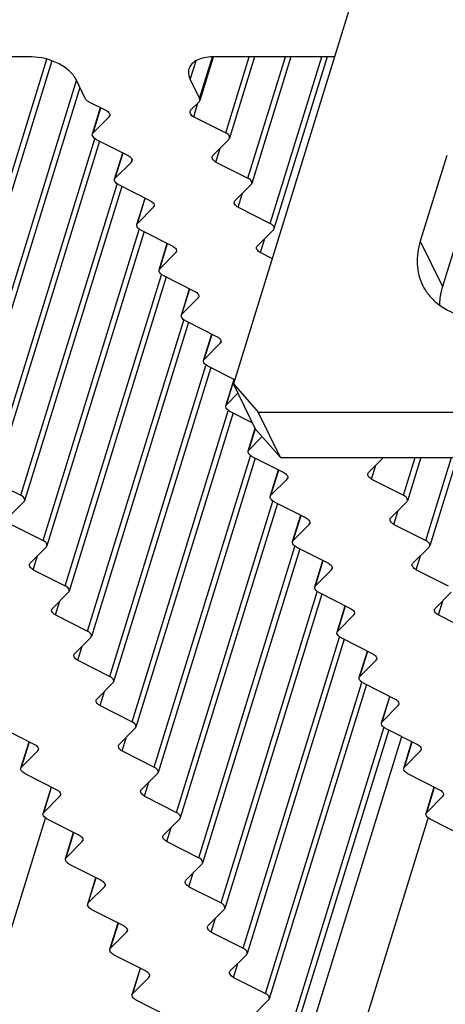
# Model space of a CAD drawing. Header units: millimetres. Extents: x 0 to 594, y 0 to 420.
# Tile 37 of 120: x 377.6 to 384.61, y 130.01 to 146.22. Entities that reach past the tile are written whole.
import ezdxf

# ---------------------------------------------------------------- set-up
doc = ezdxf.new("R2010")
doc.units = ezdxf.units.MM
doc.header["$LTSCALE"] = 32.67
doc.layers.get('0').update_dxf_attribs({"linetype": 'CONTINUOUS'})
doc.layers.add('3_ALL_AXES', color=7, linetype='CONTINUOUS')

msp = doc.modelspace()

# ---------------------------------------------------------------- linework, layer by layer
at = {"color": 3, "linetype": 'CONTINUOUS'}
for p, q in [((383.29894, 147.27786), (381.12034, 140.22792)), ((384.63096, 143.98788), (384.19524, 142.5779)), ((381.12034, 140.22792), (381.52774, 139.75792)), ((381.52774, 139.75792), (388.15938, 139.75792))]:
    msp.add_line(p, q, dxfattribs=at)
at = {"color": 7, "linetype": 'CONTINUOUS'}
for p, q in [((384.99701, 143.24195), (384.56129, 141.83196)), ((381.48639, 139.48198), (381.12034, 140.22792)), ((381.89379, 139.01199), (381.52774, 139.75792)), ((381.89379, 139.01199), (381.48639, 139.48198)), ((381.89379, 139.01199), (388.52543, 139.01199))]:
    msp.add_line(p, q, dxfattribs=at)
at = {"color": 9, "linetype": 'CONTINUOUS'}
msp.add_line((384.19524, 142.5779), (384.56129, 141.83196), dxfattribs=at)
at = {"color": 3, "linetype": 'CONTINUOUS'}
for points, knots in [([(384.19524, 142.5779), (384.15749, 142.45573), (384.12921, 142.26411), (384.16595, 142.01781), (384.20759, 141.90428), (384.23374, 141.851)], [0, 0, 0, 0, 0.51613259, 0.76042799, 1, 1, 1, 1]), ([(384.23374, 141.851), (384.26159, 141.79425), (384.33098, 141.6854), (384.51957, 141.49643), (384.84271, 141.33013), (385.29979, 141.26409), (385.79259, 141.32493), (386.19575, 141.47564), (386.4958, 141.6503), (386.76644, 141.8532), (387.04312, 142.14907), (387.19032, 142.43412), (387.23475, 142.5779)], [0, 0, 0, 0, 0.05078564, 0.10270978, 0.21303434, 0.33541555, 0.46863427, 0.60791114, 0.67793302, 0.74701527, 0.87911067, 1, 1, 1, 1])]:
    msp.add_open_spline(points, degree=3, knots=knots, dxfattribs=at)
at = {"color": 7, "linetype": 'CONTINUOUS'}
msp.add_open_spline([(384.56129, 141.83196), (384.55338, 141.80634), (384.5258, 141.70581), (384.51149, 141.60146), (384.5099, 141.52405)], degree=3, knots=[0, 0, 0, 0, 0.2572791, 1, 1, 1, 1], dxfattribs=at)
at = {"layer": '3_ALL_AXES', "color": 7, "linetype": 'CONTINUOUS'}
for p, q in [((377.79534, 145.61016), (374.47952, 145.61016)), ((380.78832, 145.60746), (380.56679, 144.89059)), ((382.78358, 145.61016), (380.77958, 145.61016)), ((381.47013, 145.61016), (381.05601, 144.27005)), ((382.06669, 145.61016), (381.42206, 143.52412)), ((382.66325, 145.61016), (381.78811, 142.77819)), ((378.13329, 145.54678), (376.5862, 140.54039)), ((378.6837, 144.92602), (378.531, 145.23719)), ((380.40996, 145.23719), (380.56267, 144.92602)), ((378.59431, 145.10817), (376.95225, 139.79446)), ((378.74196, 144.87327), (379.02292, 144.73083)), ((380.55618, 144.87327), (380.41502, 144.73083)), ((378.79939, 144.34092), (378.93384, 144.776)), ((379.07469, 144.62533), (378.81, 144.35824)), ((380.46679, 144.62533), (380.99362, 144.35824)), ((378.91775, 144.22435), (377.3183, 139.04853)), ((378.86177, 144.25273), (379.38902, 143.98543)), ((381.04539, 144.25273), (380.78049, 143.98543)), ((379.16544, 143.59499), (379.30003, 144.03054)), ((379.44074, 143.8794), (379.17605, 143.6123)), ((380.83284, 143.8794), (381.35967, 143.6123)), ((379.22782, 143.5068), (379.75507, 143.23949)), ((381.41144, 143.5068), (381.14654, 143.23949)), ((379.2838, 143.47842), (377.68435, 138.30259)), ((379.53149, 142.84905), (379.66608, 143.28461)), ((379.80679, 143.13346), (379.5421, 142.86637)), ((381.19889, 143.13346), (381.72572, 142.86637)), ((379.64985, 142.73249), (378.0504, 137.55666)), ((379.59387, 142.76087), (380.12112, 142.49356)), ((381.7775, 142.76087), (381.51259, 142.49356)), ((379.89754, 142.10312), (380.03213, 142.53868)), ((380.17284, 142.38753), (379.90815, 142.12044)), ((381.56494, 142.38753), (381.75754, 142.28989)), ((380.0159, 141.98655), (378.41645, 136.81073)), ((379.95992, 142.01494), (380.48717, 141.74763)), ((380.26359, 141.35719), (380.39818, 141.79275)), ((380.53889, 141.6416), (380.2742, 141.37451)), ((380.38195, 141.24062), (378.7825, 136.0648)), ((380.32597, 141.269), (380.85322, 141.0017)), ((380.62964, 140.61126), (380.76423, 141.04681)), ((380.90494, 140.89567), (380.64025, 140.62858)), ((380.748, 140.49469), (379.14855, 135.31887)), ((380.69203, 140.52307), (381.1518, 140.28997)), ((380.99569, 139.86533), (381.13028, 140.30088)), ((381.19589, 140.07396), (381.0063, 139.88264)), ((381.05808, 139.77714), (381.43543, 139.58583)), ((381.11406, 139.74876), (379.5146, 134.57293)), ((381.36174, 139.11939), (381.47866, 139.49774)), ((381.59283, 139.35919), (381.37235, 139.13671)), ((381.48011, 139.00283), (379.88065, 133.827)), ((381.42413, 139.03121), (381.95137, 138.7639)), ((383.5887, 139.01199), (383.34285, 138.7639)), ((384.20363, 139.01199), (383.98441, 138.30259)), ((384.80019, 139.01199), (384.35046, 137.55666)), ((381.72779, 138.37346), (381.86239, 138.80902)), ((377.09513, 138.65787), (377.62197, 138.39078)), ((382.00309, 138.65787), (381.7384, 138.39078)), ((383.39519, 138.65787), (383.92202, 138.39078)), ((377.67374, 138.28528), (377.40884, 138.01797)), ((381.84616, 138.2569), (380.2467, 133.08107)), ((381.79018, 138.28528), (382.31742, 138.01797)), ((383.9738, 138.28528), (383.7089, 138.01797)), ((382.09384, 137.62753), (382.22844, 138.06309)), ((377.46119, 137.91194), (377.98802, 137.64485)), ((382.36914, 137.91194), (382.10445, 137.64485)), ((383.76124, 137.91194), (384.28807, 137.64485)), ((378.03979, 137.53934), (377.77489, 137.27204)), ((382.21221, 137.51096), (380.61275, 132.33514)), ((382.15623, 137.53934), (382.68347, 137.27204)), ((384.33985, 137.53934), (384.07495, 137.27204)), ((382.45989, 136.8816), (382.59449, 137.31715)), ((377.82724, 137.16601), (378.35407, 136.89892)), ((382.73519, 137.16601), (382.4705, 136.89892)), ((384.12729, 137.16601), (384.65412, 136.89892)), ((378.40584, 136.79341), (378.14094, 136.52611)), ((382.57826, 136.76503), (380.97881, 131.58921)), ((382.52228, 136.79341), (383.04953, 136.52611)), ((384.7059, 136.79341), (384.441, 136.52611)), ((382.82594, 136.13567), (382.96054, 136.57122)), ((378.19329, 136.42008), (378.72012, 136.15298)), ((383.10124, 136.42008), (382.83655, 136.15298)), ((384.49334, 136.42008), (385.02017, 136.15298)), ((378.77189, 136.04748), (378.50699, 135.78018)), ((382.88833, 136.04748), (383.41558, 135.78018)), ((382.94431, 136.0191), (381.34486, 130.84327)), ((383.19199, 135.38973), (383.32659, 135.82529)), ((378.55934, 135.67414), (379.08617, 135.40705)), ((383.46729, 135.67414), (383.2026, 135.40705)), ((379.13794, 135.30155), (378.87304, 135.03424)), ((383.31036, 135.27317), (381.71091, 130.09734)), ((383.25438, 135.30155), (383.78163, 135.03424)), ((383.55804, 134.6438), (383.69264, 135.07936)), ((378.92539, 134.92821), (379.45222, 134.66112)), ((383.83334, 134.92821), (383.56865, 134.66112)), ((377.32037, 134.55562), (377.84762, 134.28831)), ((379.50399, 134.55562), (379.23909, 134.28831)), ((383.67641, 134.52724), (382.07697, 129.35148)), ((383.62043, 134.55562), (384.14768, 134.28831)), ((377.62403, 133.89787), (377.75863, 134.33343)), ((383.92409, 133.89787), (384.05869, 134.33343)), ((377.89934, 134.18228), (377.63465, 133.91519)), ((379.29144, 134.18228), (379.81827, 133.91519)), ((384.19939, 134.18228), (383.9347, 133.91519)), ((377.68642, 133.80968), (378.21367, 133.54238)), ((379.87004, 133.80968), (379.60514, 133.54238)), ((383.98648, 133.80968), (384.51373, 133.54238)), ((377.99008, 133.15194), (378.12468, 133.58749)), ((384.29014, 133.15194), (384.42474, 133.58749)), ((378.26539, 133.43635), (378.0007, 133.16926)), ((379.65749, 133.43635), (380.18432, 133.16926)), ((384.56544, 133.43635), (384.30075, 133.16926)), ((378.05247, 133.06375), (378.57972, 132.79645)), ((380.23609, 133.06375), (379.97119, 132.79645)), ((384.35253, 133.06375), (384.87978, 132.79645)), ((378.35613, 132.40601), (378.49073, 132.84156)), ((378.63144, 132.69042), (378.36675, 132.42332)), ((380.02354, 132.69042), (380.55037, 132.42332)), ((378.41852, 132.31782), (378.94577, 132.05052)), ((380.60214, 132.31782), (380.33724, 132.05052)), ((378.72218, 131.66007), (378.85678, 132.09563)), ((378.99749, 131.94449), (378.7328, 131.67739)), ((380.38959, 131.94449), (380.91642, 131.67739)), ((378.78457, 131.57189), (379.31182, 131.30458)), ((380.96819, 131.57189), (380.70329, 131.30458)), ((379.08823, 130.91414), (379.22283, 131.3497)), ((379.36354, 131.19855), (379.09885, 130.93146)), ((380.75564, 131.19855), (381.28247, 130.93146)), ((379.15062, 130.82596), (379.67787, 130.55865)), ((381.33424, 130.82596), (381.06934, 130.55865)), ((379.45428, 130.16821), (379.58888, 130.60377)), ((379.72959, 130.45262), (379.4649, 130.18553)), ((381.12169, 130.45262), (381.64852, 130.18553)), ((379.51667, 130.08002), (380.04392, 129.81272)), ((381.70029, 130.08002), (381.43539, 129.81272))]:
    msp.add_line(p, q, dxfattribs=at)
at = {"layer": '3_ALL_AXES', "color": 9, "linetype": 'CONTINUOUS'}
for p, q in [((380.56267, 144.92602), (380.77456, 145.61171)), ((380.99362, 144.35824), (381.38049, 145.61016)), ((381.35967, 143.6123), (381.97705, 145.61016)), ((381.72572, 142.86637), (382.57361, 145.61016)), ((376.52381, 140.62858), (378.05181, 145.57317)), ((380.40996, 145.23719), (380.50601, 145.548)), ((376.88986, 139.88264), (378.53931, 145.22025)), ((380.46679, 144.62533), (380.53763, 144.85456)), ((378.81, 144.35824), (378.93838, 144.77369)), ((379.07469, 144.62533), (379.0805, 144.64413)), ((377.25591, 139.13671), (378.83905, 144.25975)), ((379.17605, 143.6123), (379.30458, 144.02824)), ((380.83284, 143.8794), (380.90417, 144.11023)), ((379.44074, 143.8794), (379.44666, 143.89855)), ((377.62197, 138.39078), (379.2051, 143.51382)), ((381.19889, 143.13346), (381.27022, 143.3643)), ((379.5421, 142.86637), (379.67063, 143.2823)), ((379.80679, 143.13346), (379.81271, 143.15262)), ((377.98802, 137.64485), (379.57115, 142.76789)), ((379.90815, 142.12044), (380.03668, 142.53637)), ((381.56494, 142.38753), (381.63627, 142.61836)), ((380.17284, 142.38753), (380.17876, 142.40669)), ((378.35407, 136.89892), (379.9372, 142.02196)), ((380.2742, 141.37451), (380.40273, 141.79044)), ((380.53889, 141.6416), (380.54481, 141.66075)), ((378.72012, 136.15298), (380.30326, 141.27602)), ((380.64025, 140.62858), (380.76878, 141.04451)), ((380.90494, 140.89567), (380.91086, 140.91482)), ((379.08617, 135.40705), (380.66931, 140.53009)), ((381.0063, 139.88264), (381.13483, 140.29858)), ((379.45222, 134.66112), (381.03536, 139.78416)), ((381.37235, 139.13671), (381.48189, 139.49116)), ((379.81827, 133.91519), (381.40141, 139.03823)), ((383.92202, 138.39078), (384.11399, 139.01199)), ((384.28807, 137.64485), (384.71055, 139.01199)), ((381.7384, 138.39078), (381.86693, 138.80671)), ((383.39519, 138.65787), (383.46652, 138.8887)), ((382.00309, 138.65787), (382.00901, 138.67703)), ((380.18432, 133.16926), (381.76746, 138.2923)), ((382.10445, 137.64485), (382.23298, 138.06078)), ((383.76124, 137.91194), (383.83257, 138.14277)), ((382.36914, 137.91194), (382.37506, 137.93109)), ((380.55037, 132.42332), (382.13351, 137.54636)), ((377.82724, 137.16601), (377.89857, 137.39684)), ((384.12729, 137.16601), (384.19862, 137.39684)), ((382.4705, 136.89892), (382.59904, 137.31485)), ((382.73519, 137.16601), (382.74111, 137.18516)), ((380.91642, 131.67739), (382.49956, 136.80043)), ((378.19329, 136.42008), (378.26462, 136.65091)), ((382.83655, 136.15298), (382.96509, 136.56892)), ((384.49334, 136.42008), (384.56468, 136.65091)), ((383.10124, 136.42008), (383.10716, 136.43923)), ((381.28247, 130.93146), (382.86561, 136.0545)), ((378.55934, 135.67414), (378.63067, 135.90498)), ((383.2026, 135.40705), (383.33114, 135.82298)), ((383.46729, 135.67414), (383.47321, 135.6933)), ((381.64852, 130.18553), (383.23166, 135.30857)), ((378.92539, 134.92821), (378.99672, 135.15904)), ((383.56865, 134.66112), (383.69719, 135.07705)), ((383.83334, 134.92821), (383.83926, 134.94737)), ((382.01457, 129.4396), (383.59771, 134.56264)), ((382.16302, 128.82668), (383.891, 134.41844)), ((377.63465, 133.91519), (377.76318, 134.33112)), ((379.29144, 134.18228), (379.36277, 134.41311)), ((383.9347, 133.91519), (384.06324, 134.33112)), ((377.89934, 134.18228), (377.90526, 134.20143)), ((384.19939, 134.18228), (384.20531, 134.20143)), ((379.65749, 133.43635), (379.72882, 133.66718)), ((378.0007, 133.16926), (378.12923, 133.58519)), ((378.26539, 133.43635), (378.27131, 133.4555)), ((384.30075, 133.16926), (384.42929, 133.58519)), ((384.56544, 133.43635), (384.57136, 133.4555)), ((376.59862, 128.45371), (378.02578, 133.072)), ((382.89868, 128.45371), (384.32584, 133.072)), ((378.36675, 132.42332), (378.49528, 132.83926)), ((380.02354, 132.69042), (380.09487, 132.92125)), ((378.63144, 132.69042), (378.63736, 132.70957)), ((380.38959, 131.94449), (380.46092, 132.17532)), ((378.7328, 131.67739), (378.86133, 132.09332)), ((378.99749, 131.94449), (379.00341, 131.96364)), ((379.09885, 130.93146), (379.22738, 131.34739)), ((380.75564, 131.19855), (380.82697, 131.42938)), ((379.36354, 131.19855), (379.36946, 131.21771)), ((379.4649, 130.18553), (379.59343, 130.60146)), ((381.12169, 130.45262), (381.19302, 130.68345)), ((379.72959, 130.45262), (379.73551, 130.47177))]:
    msp.add_line(p, q, dxfattribs=at)
at = {"layer": '3_ALL_AXES', "color": 7, "linetype": 'CONTINUOUS'}
for points, knots in [([(378.531, 145.23719), (378.50434, 145.29151), (378.41604, 145.39558), (378.17594, 145.55154), (377.94787, 145.61016), (377.79534, 145.61016)], [0, 0, 0, 0, 0.21222204, 0.46498254, 1, 1, 1, 1]), ([(380.77958, 145.61016), (380.73261, 145.61016), (380.64415, 145.60269), (380.52527, 145.56536), (380.43469, 145.50325), (380.39858, 145.44421), (380.38935, 145.41434)], [0, 0, 0, 0, 0.30375218, 0.56998946, 0.7977859, 1, 1, 1, 1]), ([(380.38935, 145.41434), (380.38515, 145.40076), (380.37351, 145.3411), (380.38965, 145.27858), (380.40996, 145.23719)], [0, 0, 0, 0, 0.23564973, 1, 1, 1, 1]), ([(378.6837, 144.92602), (378.68623, 144.92086), (378.70085, 144.89857), (378.72349, 144.88264), (378.74196, 144.87327)], [0, 0, 0, 0, 0.21730287, 1, 1, 1, 1]), ([(379.02292, 144.73083), (379.0335, 144.72546), (379.06429, 144.70722), (379.09275, 144.66691), (379.08525, 144.64266)], [0, 0, 0, 0, 0.31865481, 1, 1, 1, 1]), ([(380.40446, 144.7135), (380.40224, 144.70633), (380.40264, 144.66645), (380.43974, 144.63904), (380.46679, 144.62533)], [0, 0, 0, 0, 0.1982389, 1, 1, 1, 1]), ([(378.86177, 144.25273), (378.85119, 144.2581), (378.8204, 144.27634), (378.79194, 144.31665), (378.79944, 144.3409)], [0, 0, 0, 0, 0.31865481, 1, 1, 1, 1]), ([(381.05595, 144.27007), (381.05817, 144.27723), (381.05777, 144.31711), (381.02067, 144.34452), (380.99362, 144.35824)], [0, 0, 0, 0, 0.1982389, 1, 1, 1, 1]), ([(379.38902, 143.98543), (379.39962, 143.98004), (379.43047, 143.96173), (379.45884, 143.92141), (379.45144, 143.89707)], [0, 0, 0, 0, 0.31854226, 1, 1, 1, 1]), ([(380.83284, 143.8794), (380.82218, 143.8848), (380.79121, 143.90317), (380.76242, 143.9437), (380.76998, 143.96811)], [0, 0, 0, 0, 0.31852571, 1, 1, 1, 1]), ([(379.22782, 143.5068), (379.21724, 143.51217), (379.18645, 143.53041), (379.15799, 143.57072), (379.16549, 143.59497)], [0, 0, 0, 0, 0.31865481, 1, 1, 1, 1]), ([(381.422, 143.52414), (381.42422, 143.5313), (381.42382, 143.57118), (381.38672, 143.59859), (381.35967, 143.6123)], [0, 0, 0, 0, 0.1982389, 1, 1, 1, 1]), ([(379.75507, 143.23949), (379.76567, 143.23411), (379.79652, 143.2158), (379.82489, 143.17548), (379.81749, 143.15114)], [0, 0, 0, 0, 0.31854226, 1, 1, 1, 1]), ([(381.19889, 143.13346), (381.18823, 143.13887), (381.15726, 143.15724), (381.12847, 143.19776), (381.13603, 143.22218)], [0, 0, 0, 0, 0.31852571, 1, 1, 1, 1]), ([(381.78805, 142.7782), (381.79027, 142.78537), (381.78987, 142.82525), (381.75277, 142.85266), (381.72572, 142.86637)], [0, 0, 0, 0, 0.1982389, 1, 1, 1, 1]), ([(379.59387, 142.76087), (379.58329, 142.76624), (379.5525, 142.78448), (379.52404, 142.82479), (379.53154, 142.84904)], [0, 0, 0, 0, 0.31865481, 1, 1, 1, 1]), ([(380.12112, 142.49356), (380.13172, 142.48818), (380.16257, 142.46986), (380.19094, 142.42954), (380.18354, 142.40521)], [0, 0, 0, 0, 0.31854226, 1, 1, 1, 1]), ([(381.56494, 142.38753), (381.55428, 142.39293), (381.52331, 142.41131), (381.49452, 142.45183), (381.50208, 142.47625)], [0, 0, 0, 0, 0.31852571, 1, 1, 1, 1]), ([(379.95992, 142.01494), (379.94934, 142.0203), (379.91855, 142.03855), (379.89009, 142.07885), (379.89759, 142.1031)], [0, 0, 0, 0, 0.31865481, 1, 1, 1, 1]), ([(380.48717, 141.74763), (380.49777, 141.74225), (380.52862, 141.72393), (380.55699, 141.68361), (380.54959, 141.65928)], [0, 0, 0, 0, 0.31854226, 1, 1, 1, 1]), ([(380.32597, 141.269), (380.31539, 141.27437), (380.2846, 141.29262), (380.25614, 141.33292), (380.26364, 141.35717)], [0, 0, 0, 0, 0.31865481, 1, 1, 1, 1]), ([(380.85322, 141.0017), (380.86382, 140.99631), (380.89467, 140.978), (380.92304, 140.93768), (380.91564, 140.91334)], [0, 0, 0, 0, 0.31854226, 1, 1, 1, 1]), ([(380.69203, 140.52307), (380.68144, 140.52844), (380.65065, 140.54668), (380.62219, 140.58699), (380.62969, 140.61124)], [0, 0, 0, 0, 0.31865481, 1, 1, 1, 1]), ([(381.05808, 139.77714), (381.04749, 139.78251), (381.0167, 139.80075), (380.98824, 139.84106), (380.99574, 139.86531)], [0, 0, 0, 0, 0.31865481, 1, 1, 1, 1]), ([(381.42413, 139.03121), (381.41354, 139.03658), (381.38275, 139.05482), (381.35429, 139.09513), (381.36179, 139.11938)], [0, 0, 0, 0, 0.31865481, 1, 1, 1, 1]), ([(381.95137, 138.7639), (381.96197, 138.75852), (381.99282, 138.7402), (382.02119, 138.69988), (382.01379, 138.67555)], [0, 0, 0, 0, 0.31854226, 1, 1, 1, 1]), ([(383.39519, 138.65787), (383.38454, 138.66328), (383.35356, 138.68165), (383.32477, 138.72217), (383.33233, 138.74659)], [0, 0, 0, 0, 0.31852571, 1, 1, 1, 1]), ([(377.6843, 138.30261), (377.68651, 138.30978), (377.68612, 138.34966), (377.64901, 138.37707), (377.62197, 138.39078)], [0, 0, 0, 0, 0.1982389, 1, 1, 1, 1]), ([(381.79018, 138.28528), (381.77959, 138.29064), (381.7488, 138.30889), (381.72034, 138.34919), (381.72784, 138.37344)], [0, 0, 0, 0, 0.31865481, 1, 1, 1, 1]), ([(383.98435, 138.30261), (383.98657, 138.30978), (383.98617, 138.34966), (383.94907, 138.37707), (383.92202, 138.39078)], [0, 0, 0, 0, 0.1982389, 1, 1, 1, 1]), ([(382.31742, 138.01797), (382.32802, 138.01259), (382.35888, 137.99427), (382.38724, 137.95395), (382.37984, 137.92962)], [0, 0, 0, 0, 0.31854226, 1, 1, 1, 1]), ([(383.76124, 137.91194), (383.75059, 137.91734), (383.71961, 137.93572), (383.69082, 137.97624), (383.69838, 138.00066)], [0, 0, 0, 0, 0.31852571, 1, 1, 1, 1]), ([(378.05035, 137.55668), (378.05256, 137.56384), (378.05217, 137.60373), (378.01506, 137.63114), (377.98802, 137.64485)], [0, 0, 0, 0, 0.1982389, 1, 1, 1, 1]), ([(382.15623, 137.53934), (382.14564, 137.54471), (382.11485, 137.56296), (382.08639, 137.60326), (382.09389, 137.62751)], [0, 0, 0, 0, 0.31865481, 1, 1, 1, 1]), ([(384.3504, 137.55668), (384.35262, 137.56384), (384.35223, 137.60373), (384.31512, 137.63114), (384.28807, 137.64485)], [0, 0, 0, 0, 0.1982389, 1, 1, 1, 1]), ([(377.82724, 137.16601), (377.81658, 137.17141), (377.7856, 137.18978), (377.75681, 137.23031), (377.76437, 137.25473)], [0, 0, 0, 0, 0.31852571, 1, 1, 1, 1]), ([(382.68347, 137.27204), (382.69407, 137.26665), (382.72493, 137.24834), (382.75329, 137.20802), (382.74589, 137.18368)], [0, 0, 0, 0, 0.31854226, 1, 1, 1, 1]), ([(384.12729, 137.16601), (384.11664, 137.17141), (384.08566, 137.18978), (384.05687, 137.23031), (384.06443, 137.25473)], [0, 0, 0, 0, 0.31852571, 1, 1, 1, 1]), ([(378.4164, 136.81075), (378.41861, 136.81791), (378.41822, 136.85779), (378.38111, 136.8852), (378.35407, 136.89892)], [0, 0, 0, 0, 0.1982389, 1, 1, 1, 1]), ([(382.52228, 136.79341), (382.51169, 136.79878), (382.4809, 136.81702), (382.45244, 136.85733), (382.45995, 136.88158)], [0, 0, 0, 0, 0.31865481, 1, 1, 1, 1]), ([(383.04953, 136.52611), (383.06012, 136.52072), (383.09098, 136.50241), (383.11934, 136.46209), (383.11194, 136.43775)], [0, 0, 0, 0, 0.31854226, 1, 1, 1, 1]), ([(378.19329, 136.42008), (378.18263, 136.42548), (378.15165, 136.44385), (378.12286, 136.48438), (378.13042, 136.50879)], [0, 0, 0, 0, 0.31852571, 1, 1, 1, 1]), ([(384.49334, 136.42008), (384.48269, 136.42548), (384.45171, 136.44385), (384.42292, 136.48438), (384.43048, 136.50879)], [0, 0, 0, 0, 0.31852571, 1, 1, 1, 1]), ([(378.78245, 136.06482), (378.78466, 136.07198), (378.78427, 136.11186), (378.74716, 136.13927), (378.72012, 136.15298)], [0, 0, 0, 0, 0.1982389, 1, 1, 1, 1]), ([(382.88833, 136.04748), (382.87774, 136.05285), (382.84695, 136.07109), (382.81849, 136.1114), (382.826, 136.13565)], [0, 0, 0, 0, 0.31865481, 1, 1, 1, 1]), ([(378.55934, 135.67414), (378.54868, 135.67955), (378.5177, 135.69792), (378.48891, 135.73844), (378.49647, 135.76286)], [0, 0, 0, 0, 0.31852571, 1, 1, 1, 1]), ([(383.41558, 135.78018), (383.42617, 135.77479), (383.45703, 135.75648), (383.48539, 135.71616), (383.47799, 135.69182)], [0, 0, 0, 0, 0.31854226, 1, 1, 1, 1]), ([(379.1485, 135.31888), (379.15071, 135.32605), (379.15032, 135.36593), (379.11321, 135.39334), (379.08617, 135.40705)], [0, 0, 0, 0, 0.1982389, 1, 1, 1, 1]), ([(383.25438, 135.30155), (383.24379, 135.30692), (383.213, 135.32516), (383.18454, 135.36547), (383.19205, 135.38972)], [0, 0, 0, 0, 0.31865481, 1, 1, 1, 1]), ([(378.92539, 134.92821), (378.91473, 134.93362), (378.88375, 134.95199), (378.85497, 134.99251), (378.86252, 135.01693)], [0, 0, 0, 0, 0.31852571, 1, 1, 1, 1]), ([(383.78163, 135.03424), (383.79222, 135.02886), (383.82308, 135.01054), (383.85144, 134.97022), (383.84404, 134.94589)], [0, 0, 0, 0, 0.31854226, 1, 1, 1, 1]), ([(379.51455, 134.57295), (379.51676, 134.58012), (379.51637, 134.62), (379.47926, 134.64741), (379.45222, 134.66112)], [0, 0, 0, 0, 0.1982389, 1, 1, 1, 1]), ([(383.62043, 134.55562), (383.60984, 134.56098), (383.57905, 134.57923), (383.55059, 134.61953), (383.5581, 134.64378)], [0, 0, 0, 0, 0.31865481, 1, 1, 1, 1]), ([(377.84762, 134.28831), (377.85822, 134.28293), (377.88907, 134.26461), (377.91743, 134.22429), (377.91004, 134.19996)], [0, 0, 0, 0, 0.31854226, 1, 1, 1, 1]), ([(379.29144, 134.18228), (379.28078, 134.18768), (379.2498, 134.20606), (379.22102, 134.24658), (379.22857, 134.271)], [0, 0, 0, 0, 0.31852571, 1, 1, 1, 1]), ([(384.14768, 134.28831), (384.15828, 134.28293), (384.18913, 134.26461), (384.21749, 134.22429), (384.2101, 134.19996)], [0, 0, 0, 0, 0.31854226, 1, 1, 1, 1]), ([(377.68642, 133.80968), (377.67583, 133.81505), (377.64504, 133.8333), (377.61659, 133.8736), (377.62409, 133.89785)], [0, 0, 0, 0, 0.31865481, 1, 1, 1, 1]), ([(379.8806, 133.82702), (379.88281, 133.83418), (379.88242, 133.87407), (379.84531, 133.90148), (379.81827, 133.91519)], [0, 0, 0, 0, 0.1982389, 1, 1, 1, 1]), ([(383.98648, 133.80968), (383.97589, 133.81505), (383.9451, 133.8333), (383.91664, 133.8736), (383.92415, 133.89785)], [0, 0, 0, 0, 0.31865481, 1, 1, 1, 1]), ([(378.21367, 133.54238), (378.22427, 133.53699), (378.25512, 133.51868), (378.28348, 133.47836), (378.27609, 133.45403)], [0, 0, 0, 0, 0.31854226, 1, 1, 1, 1]), ([(379.65749, 133.43635), (379.64683, 133.44175), (379.61585, 133.46012), (379.58707, 133.50065), (379.59462, 133.52507)], [0, 0, 0, 0, 0.31852571, 1, 1, 1, 1]), ([(384.51373, 133.54238), (384.52433, 133.53699), (384.55518, 133.51868), (384.58354, 133.47836), (384.57615, 133.45403)], [0, 0, 0, 0, 0.31854226, 1, 1, 1, 1]), ([(378.05247, 133.06375), (378.04188, 133.06912), (378.0111, 133.08736), (377.98264, 133.12767), (377.99014, 133.15192)], [0, 0, 0, 0, 0.31865481, 1, 1, 1, 1]), ([(380.24665, 133.08109), (380.24886, 133.08825), (380.24847, 133.12814), (380.21136, 133.15554), (380.18432, 133.16926)], [0, 0, 0, 0, 0.1982389, 1, 1, 1, 1]), ([(384.35253, 133.06375), (384.34194, 133.06912), (384.31115, 133.08736), (384.28269, 133.12767), (384.2902, 133.15192)], [0, 0, 0, 0, 0.31865481, 1, 1, 1, 1]), ([(378.57972, 132.79645), (378.59032, 132.79106), (378.62117, 132.77275), (378.64953, 132.73243), (378.64214, 132.70809)], [0, 0, 0, 0, 0.31854226, 1, 1, 1, 1]), ([(380.02354, 132.69042), (380.01288, 132.69582), (379.9819, 132.71419), (379.95312, 132.75472), (379.96067, 132.77913)], [0, 0, 0, 0, 0.31852571, 1, 1, 1, 1]), ([(378.41852, 132.31782), (378.40793, 132.32319), (378.37715, 132.34143), (378.34869, 132.38174), (378.35619, 132.40599)], [0, 0, 0, 0, 0.31865481, 1, 1, 1, 1]), ([(380.6127, 132.33516), (380.61491, 132.34232), (380.61452, 132.3822), (380.57742, 132.40961), (380.55037, 132.42332)], [0, 0, 0, 0, 0.1982389, 1, 1, 1, 1]), ([(378.94577, 132.05052), (378.95637, 132.04513), (378.98722, 132.02682), (379.01558, 131.9865), (379.00819, 131.96216)], [0, 0, 0, 0, 0.31854226, 1, 1, 1, 1]), ([(380.38959, 131.94449), (380.37893, 131.94989), (380.34795, 131.96826), (380.31917, 132.00878), (380.32672, 132.0332)], [0, 0, 0, 0, 0.31852571, 1, 1, 1, 1]), ([(380.97875, 131.58922), (380.98096, 131.59639), (380.98057, 131.63627), (380.94347, 131.66368), (380.91642, 131.67739)], [0, 0, 0, 0, 0.1982389, 1, 1, 1, 1]), ([(378.78457, 131.57189), (378.77398, 131.57726), (378.7432, 131.5955), (378.71474, 131.63581), (378.72224, 131.66006)], [0, 0, 0, 0, 0.31865481, 1, 1, 1, 1]), ([(379.31182, 131.30458), (379.32242, 131.2992), (379.35327, 131.28088), (379.38163, 131.24056), (379.37424, 131.21623)], [0, 0, 0, 0, 0.31854226, 1, 1, 1, 1]), ([(380.75564, 131.19855), (380.74498, 131.20396), (380.71401, 131.22233), (380.68522, 131.26285), (380.69277, 131.28727)], [0, 0, 0, 0, 0.31852571, 1, 1, 1, 1]), ([(379.15062, 130.82596), (379.14003, 130.83132), (379.10925, 130.84957), (379.08079, 130.88988), (379.08829, 130.91412)], [0, 0, 0, 0, 0.31865481, 1, 1, 1, 1]), ([(381.3448, 130.84329), (381.34702, 130.85046), (381.34662, 130.89034), (381.30952, 130.91775), (381.28247, 130.93146)], [0, 0, 0, 0, 0.1982389, 1, 1, 1, 1]), ([(379.67787, 130.55865), (379.68847, 130.55327), (379.71932, 130.53495), (379.74768, 130.49463), (379.74029, 130.4703)], [0, 0, 0, 0, 0.31854226, 1, 1, 1, 1]), ([(381.12169, 130.45262), (381.11103, 130.45802), (381.08006, 130.4764), (381.05127, 130.51692), (381.05882, 130.54134)], [0, 0, 0, 0, 0.31852571, 1, 1, 1, 1]), ([(379.51667, 130.08002), (379.50608, 130.08539), (379.4753, 130.10364), (379.44684, 130.14394), (379.45434, 130.16819)], [0, 0, 0, 0, 0.31865481, 1, 1, 1, 1]), ([(381.71085, 130.09736), (381.71307, 130.10452), (381.71267, 130.14441), (381.67557, 130.17182), (381.64852, 130.18553)], [0, 0, 0, 0, 0.1982389, 1, 1, 1, 1])]:
    msp.add_open_spline(points, degree=3, knots=knots, dxfattribs=at)
for points in [[(380.55618, 144.87327), (380.56094, 144.87808), (380.56479, 144.88412), (380.56679, 144.89059)], [(380.56679, 144.89059), (380.5703, 144.90195), (380.5679, 144.91535), (380.56267, 144.92602)], [(379.08525, 144.64266), (379.08325, 144.6362), (379.07945, 144.63013), (379.07469, 144.62533)], [(380.41502, 144.73083), (380.41025, 144.72603), (380.40646, 144.71996), (380.40446, 144.7135)], [(378.79944, 144.3409), (378.80144, 144.34736), (378.80524, 144.35343), (378.81, 144.35824)], [(381.04539, 144.25273), (381.05016, 144.25754), (381.05395, 144.2636), (381.05595, 144.27007)], [(380.76998, 143.96811), (380.77197, 143.97456), (380.77575, 143.98062), (380.78049, 143.98543)], [(379.45144, 143.89707), (379.44944, 143.89048), (379.44559, 143.88429), (379.44074, 143.8794)], [(379.16549, 143.59497), (379.16749, 143.60143), (379.17129, 143.6075), (379.17605, 143.6123)], [(381.41144, 143.5068), (381.41621, 143.51161), (381.42, 143.51767), (381.422, 143.52414)], [(381.13603, 143.22218), (381.13802, 143.22863), (381.1418, 143.23469), (381.14654, 143.23949)], [(379.81749, 143.15114), (379.81549, 143.14455), (379.81164, 143.13836), (379.80679, 143.13346)], [(379.53154, 142.84904), (379.53354, 142.8555), (379.53734, 142.86157), (379.5421, 142.86637)], [(381.7775, 142.76087), (381.78226, 142.76567), (381.78605, 142.77174), (381.78805, 142.7782)], [(380.18354, 142.40521), (380.18154, 142.39862), (380.17769, 142.39242), (380.17284, 142.38753)], [(381.50208, 142.47625), (381.50407, 142.4827), (381.50785, 142.48876), (381.51259, 142.49356)], [(379.89759, 142.1031), (379.89959, 142.10957), (379.90339, 142.11563), (379.90815, 142.12044)], [(380.54959, 141.65928), (380.54759, 141.65269), (380.54374, 141.64649), (380.53889, 141.6416)], [(380.26364, 141.35717), (380.26564, 141.36364), (380.26944, 141.3697), (380.2742, 141.37451)], [(380.91564, 140.91334), (380.91364, 140.90675), (380.90979, 140.90056), (380.90494, 140.89567)], [(380.62969, 140.61124), (380.63169, 140.6177), (380.63549, 140.62377), (380.64025, 140.62858)], [(380.99574, 139.86531), (380.99774, 139.87177), (381.00154, 139.87784), (381.0063, 139.88264)], [(381.36179, 139.11938), (381.36379, 139.12584), (381.36759, 139.13191), (381.37235, 139.13671)], [(382.01379, 138.67555), (382.01179, 138.66896), (382.00794, 138.66277), (382.00309, 138.65787)], [(383.33233, 138.74659), (383.33432, 138.75304), (383.3381, 138.7591), (383.34285, 138.7639)], [(381.72784, 138.37344), (381.72984, 138.37991), (381.73364, 138.38597), (381.7384, 138.39078)], [(377.67374, 138.28528), (377.6785, 138.29008), (377.6823, 138.29615), (377.6843, 138.30261)], [(383.9738, 138.28528), (383.97856, 138.29008), (383.98235, 138.29615), (383.98435, 138.30261)], [(383.69838, 138.00066), (383.70037, 138.00711), (383.70415, 138.01317), (383.7089, 138.01797)], [(382.37984, 137.92962), (382.37784, 137.92303), (382.37399, 137.91683), (382.36914, 137.91194)], [(378.03979, 137.53934), (378.04455, 137.54415), (378.04835, 137.55022), (378.05035, 137.55668)], [(382.09389, 137.62751), (382.09589, 137.63398), (382.09969, 137.64004), (382.10445, 137.64485)], [(384.33985, 137.53934), (384.34461, 137.54415), (384.3484, 137.55022), (384.3504, 137.55668)], [(377.76437, 137.25473), (377.76637, 137.26118), (377.77015, 137.26723), (377.77489, 137.27204)], [(382.74589, 137.18368), (382.74389, 137.17709), (382.74004, 137.1709), (382.73519, 137.16601)], [(384.06443, 137.25473), (384.06642, 137.26118), (384.0702, 137.26723), (384.07495, 137.27204)], [(382.45995, 136.88158), (382.46195, 136.88804), (382.46574, 136.89411), (382.4705, 136.89892)], [(378.40584, 136.79341), (378.4106, 136.79822), (378.4144, 136.80428), (378.4164, 136.81075)], [(378.13042, 136.50879), (378.13242, 136.51524), (378.1362, 136.5213), (378.14094, 136.52611)], [(384.43048, 136.50879), (384.43247, 136.51524), (384.43625, 136.5213), (384.441, 136.52611)], [(383.11194, 136.43775), (383.10994, 136.43116), (383.10609, 136.42497), (383.10124, 136.42008)], [(378.77189, 136.04748), (378.77665, 136.05229), (378.78045, 136.05835), (378.78245, 136.06482)], [(382.826, 136.13565), (382.828, 136.14211), (382.83179, 136.14818), (382.83655, 136.15298)], [(378.49647, 135.76286), (378.49847, 135.76931), (378.50225, 135.77537), (378.50699, 135.78018)], [(383.47799, 135.69182), (383.47599, 135.68523), (383.47214, 135.67904), (383.46729, 135.67414)], [(383.19205, 135.38972), (383.19405, 135.39618), (383.19784, 135.40225), (383.2026, 135.40705)], [(379.13794, 135.30155), (379.1427, 135.30635), (379.1465, 135.31242), (379.1485, 135.31888)], [(378.86252, 135.01693), (378.86452, 135.02338), (378.8683, 135.02944), (378.87304, 135.03424)], [(383.84404, 134.94589), (383.84204, 134.9393), (383.83819, 134.93311), (383.83334, 134.92821)], [(383.5581, 134.64378), (383.5601, 134.65025), (383.56389, 134.65631), (383.56865, 134.66112)], [(379.50399, 134.55562), (379.50875, 134.56042), (379.51255, 134.56649), (379.51455, 134.57295)], [(379.22857, 134.271), (379.23057, 134.27745), (379.23435, 134.28351), (379.23909, 134.28831)], [(377.91004, 134.19996), (377.90804, 134.19337), (377.90418, 134.18717), (377.89934, 134.18228)], [(384.2101, 134.19996), (384.20809, 134.19337), (384.20424, 134.18717), (384.19939, 134.18228)], [(377.62409, 133.89785), (377.62609, 133.90432), (377.62988, 133.91038), (377.63465, 133.91519)], [(379.87004, 133.80968), (379.8748, 133.81449), (379.8786, 133.82056), (379.8806, 133.82702)], [(383.92415, 133.89785), (383.92615, 133.90432), (383.92994, 133.91038), (383.9347, 133.91519)], [(378.27609, 133.45403), (378.27409, 133.44743), (378.27023, 133.44124), (378.26539, 133.43635)], [(379.59462, 133.52507), (379.59662, 133.53152), (379.6004, 133.53757), (379.60514, 133.54238)], [(384.57615, 133.45403), (384.57414, 133.44743), (384.57029, 133.44124), (384.56544, 133.43635)], [(377.99014, 133.15192), (377.99214, 133.15838), (377.99593, 133.16445), (378.0007, 133.16926)], [(384.2902, 133.15192), (384.2922, 133.15838), (384.29599, 133.16445), (384.30075, 133.16926)], [(380.23609, 133.06375), (380.24085, 133.06856), (380.24465, 133.07462), (380.24665, 133.08109)], [(379.96067, 132.77913), (379.96267, 132.78559), (379.96645, 132.79164), (379.97119, 132.79645)], [(378.64214, 132.70809), (378.64014, 132.7015), (378.63629, 132.69531), (378.63144, 132.69042)], [(378.35619, 132.40599), (378.35819, 132.41245), (378.36198, 132.41852), (378.36675, 132.42332)], [(380.60214, 132.31782), (380.6069, 132.32263), (380.6107, 132.32869), (380.6127, 132.33516)], [(380.32672, 132.0332), (380.32872, 132.03965), (380.3325, 132.04571), (380.33724, 132.05052)], [(379.00819, 131.96216), (379.00619, 131.95557), (379.00234, 131.94938), (378.99749, 131.94449)], [(378.72224, 131.66006), (378.72424, 131.66652), (378.72803, 131.67259), (378.7328, 131.67739)], [(380.96819, 131.57189), (380.97295, 131.57669), (380.97675, 131.58276), (380.97875, 131.58922)], [(379.37424, 131.21623), (379.37224, 131.20964), (379.36839, 131.20345), (379.36354, 131.19855)], [(380.69277, 131.28727), (380.69477, 131.29372), (380.69855, 131.29978), (380.70329, 131.30458)], [(379.08829, 130.91412), (379.09029, 130.92059), (379.09408, 130.92665), (379.09885, 130.93146)], [(381.33424, 130.82596), (381.339, 130.83076), (381.3428, 130.83683), (381.3448, 130.84329)], [(381.05882, 130.54134), (381.06082, 130.54779), (381.0646, 130.55385), (381.06934, 130.55865)], [(379.74029, 130.4703), (379.73829, 130.46371), (379.73444, 130.45751), (379.72959, 130.45262)], [(379.45434, 130.16819), (379.45634, 130.17466), (379.46013, 130.18072), (379.4649, 130.18553)], [(381.70029, 130.08002), (381.70505, 130.08483), (381.70885, 130.0909), (381.71085, 130.09736)]]:
    msp.add_open_spline(points, degree=3, dxfattribs=at)

doc.saveas('drawing.dxf')
